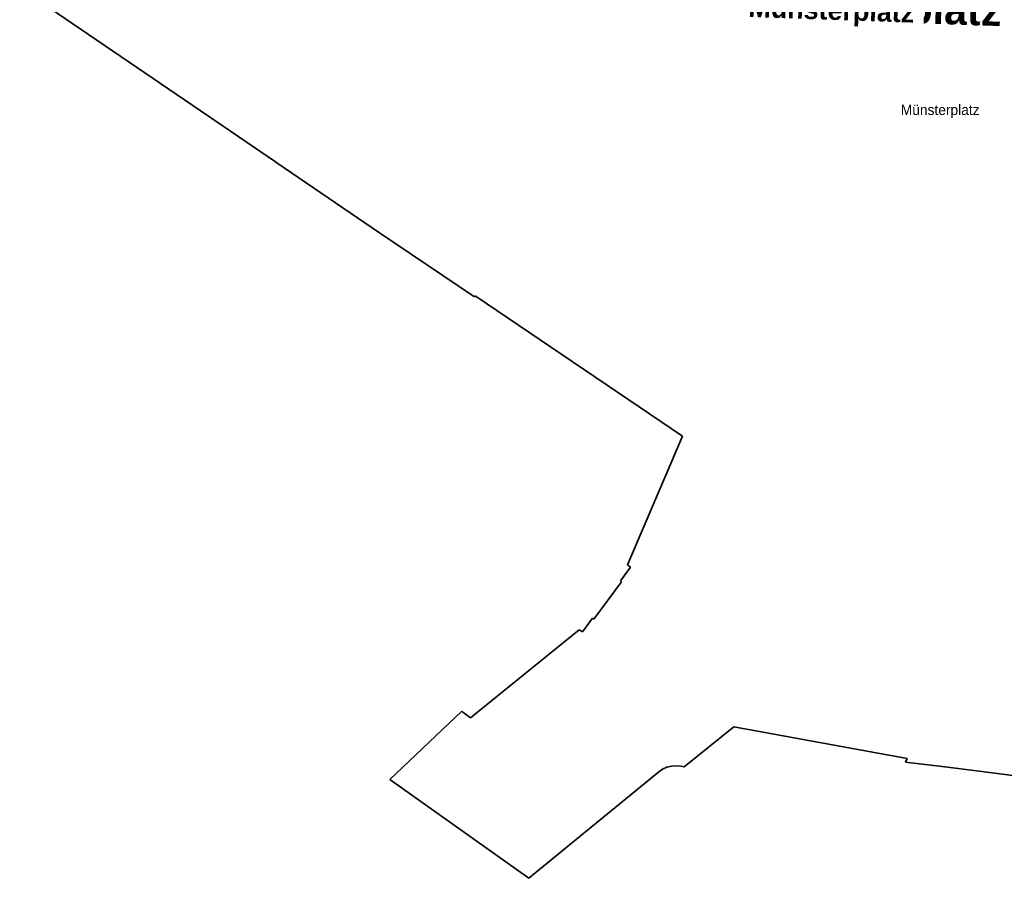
# Model space of a CAD drawing. Header units: millimetres. Extents: x 32365810 to 32368499, y 5620272 to 5622478.
# Tile 9 of 249: x 32366323 to 32366389, y 5620566 to 5620624. Entities that reach past the tile are written whole.
import ezdxf

# ---------------------------------------------------------------- set-up
doc = ezdxf.new("R2010")
doc.units = ezdxf.units.MM
doc.linetypes.add('1600.2028', pattern=[0])
doc.layers.add('_K_Flurstücke_Grenzpunkte', color=251, linetype='CONTINUOUS', lineweight=50)
doc.layers.add('_K_Lagebezeichnungen', color=251, linetype='CONTINUOUS')
doc.layers.add('Flurstücke_Grenzpunkte', color=11, linetype='CONTINUOUS', transparency=0.75)
doc.layers.add('Lagebezeichnungen', color=12, linetype='CONTINUOUS', transparency=0.75)
doc.styles.add('Name - Bauwerk_ Industrie_ Nutzung - F 14', font='arialbd.ttf')
doc.styles.add('Straßename', font='arial.ttf', dxfattribs={"width": 0.95})

# ---------------------------------------------------------------- blocks, each defined once
blk = doc.blocks.new('O997')
at = {"layer": 'Flurstücke_Grenzpunkte', "color": 7, "linetype": '1600.2028', "lineweight": 35}
for p, q in [((32365823.068, 5621983.601), (32365835.812, 5621974.92)), ((32365835.812, 5621974.92), (32365840.274, 5621971.881)), ((32365840.274, 5621971.881), (32365840.44, 5621971.768)), ((32365840.44, 5621971.768), (32365847.376, 5621967.043)), ((32365847.376, 5621967.043), (32365853.783, 5621962.727)), ((32365853.783, 5621962.727), (32365853.822, 5621962.785)), ((32365853.822, 5621962.785), (32365867.838, 5621953.308)), ((32365867.838, 5621953.308), (32365864.132, 5621944.619)), ((32365864.329, 5621944.471), (32365863.639, 5621943.539)), ((32365864.132, 5621944.619), (32365864.329, 5621944.471)), ((32365863.72, 5621943.479), (32365861.846, 5621940.959)), ((32365863.639, 5621943.539), (32365863.72, 5621943.479)), ((32365861.768, 5621941.02), (32365861.08, 5621940.094)), ((32365861.846, 5621940.959), (32365861.768, 5621941.02)), ((32365860.868, 5621940.237), (32365853.526, 5621934.291)), ((32365861.08, 5621940.094), (32365860.868, 5621940.237)), ((32365852.927, 5621934.735), (32365848.06, 5621930.131)), ((32365853.007, 5621934.676), (32365852.927, 5621934.735)), ((32365853.526, 5621934.291), (32365853.007, 5621934.676)), ((32365867.942, 5621930.977), (32365871.311, 5621933.678)), ((32365871.311, 5621933.678), (32365883.022, 5621931.552)), ((32365883.022, 5621931.552), (32365882.89, 5621931.307)), ((32365866.234, 5621930.635), (32365866.497, 5621930.822)), ((32365866.497, 5621930.822), (32365866.79, 5621930.956)), ((32365866.79, 5621930.956), (32365867.102, 5621931.035)), ((32365867.102, 5621931.035), (32365867.424, 5621931.055)), ((32365867.424, 5621931.055), (32365867.744, 5621931.015)), ((32365867.744, 5621931.015), (32365867.942, 5621930.977)), ((32365882.89, 5621931.307), (32365885.372, 5621930.995)), ((32365885.372, 5621930.995), (32365887.886, 5621930.678)), ((32365857.463, 5621923.455), (32365866.234, 5621930.635)), ((32365887.886, 5621930.678), (32365890.323, 5621930.371)), ((32365848.06, 5621930.131), (32365857.463, 5621923.455))]:
    blk.add_line(p, q, dxfattribs=at)

msp = doc.modelspace()

# ---------------------------------------------------------------- linework, layer by layer
at = {"layer": '_K_Flurstücke_Grenzpunkte', "linetype": '1600.2028', "lineweight": 35}
for p, q in [((32366322.893, 5620625.855), (32366335.637, 5620617.174)), ((32366335.637, 5620617.174), (32366340.099, 5620614.135)), ((32366340.099, 5620614.135), (32366340.265, 5620614.022)), ((32366340.265, 5620614.022), (32366347.201, 5620609.297)), ((32366347.201, 5620609.297), (32366353.608, 5620604.981)), ((32366353.608, 5620604.981), (32366353.647, 5620605.039)), ((32366353.647, 5620605.039), (32366367.663, 5620595.562)), ((32366367.663, 5620595.562), (32366363.957, 5620586.873)), ((32366363.957, 5620586.873), (32366364.154, 5620586.725)), ((32366364.154, 5620586.725), (32366363.464, 5620585.793)), ((32366363.545, 5620585.733), (32366361.671, 5620583.213)), ((32366363.464, 5620585.793), (32366363.545, 5620585.733)), ((32366361.593, 5620583.274), (32366360.905, 5620582.348)), ((32366361.671, 5620583.213), (32366361.593, 5620583.274)), ((32366360.693, 5620582.491), (32366353.351, 5620576.545)), ((32366360.905, 5620582.348), (32366360.693, 5620582.491)), ((32366352.752, 5620576.989), (32366347.885, 5620572.385)), ((32366352.832, 5620576.93), (32366352.752, 5620576.989)), ((32366353.351, 5620576.545), (32366352.832, 5620576.93)), ((32366367.767, 5620573.231), (32366371.136, 5620575.932)), ((32366371.136, 5620575.932), (32366382.847, 5620573.806)), ((32366382.847, 5620573.806), (32366382.715, 5620573.561)), ((32366382.715, 5620573.561), (32366385.197, 5620573.249)), ((32366357.288, 5620565.709), (32366366.059, 5620572.889)), ((32366366.059, 5620572.889), (32366366.322, 5620573.076)), ((32366366.322, 5620573.076), (32366366.615, 5620573.21)), ((32366366.615, 5620573.21), (32366366.927, 5620573.289)), ((32366366.927, 5620573.289), (32366367.249, 5620573.309)), ((32366367.249, 5620573.309), (32366367.569, 5620573.269)), ((32366367.569, 5620573.269), (32366367.767, 5620573.231)), ((32366385.197, 5620573.249), (32366387.711, 5620572.932)), ((32366387.711, 5620572.932), (32366390.148, 5620572.625)), ((32366347.885, 5620572.385), (32366357.288, 5620565.709))]:
    msp.add_line(p, q, dxfattribs=at)

# ---------------------------------------------------------------- texts
at = {"layer": '_K_Lagebezeichnungen', "style": 'Name - Bauwerk_ Industrie_ Nutzung - F 14'}
msp.add_text('Münsterplatz', height=2, rotation=358.04285, dxfattribs=at).set_placement((32366371.971, 5620623.837))
at = {"layer": 'Lagebezeichnungen', "color": 7, "lineweight": 18, "insert": (32366385.067, 5620617.035), "char_height": 0.7, "attachment_point": 8, "line_spacing_factor": 0.69, "style": 'Straßename', "bg_fill": 2}
msp.add_mtext('Münsterplatz', dxfattribs=at)

# ---------------------------------------------------------------- next in the draw order: texts
at = {"layer": 'Lagebezeichnungen', "color": 7, "lineweight": 18, "insert": (32366372.087, 5620623.476), "char_height": 1.3, "attachment_point": 7, "rotation": 358.04291, "line_spacing_factor": 0.69, "style": 'Name - Bauwerk_ Industrie_ Nutzung - F 14', "bg_fill": 2}
msp.add_mtext('Münsterplatz', dxfattribs=at)

# ---------------------------------------------------------------- next in the draw order: block references
at = {"layer": 'Flurstücke_Grenzpunkte', "color": 7, "true_color": 0xffffff}
msp.add_blockref('O997', (499.825, -1357.746), dxfattribs=at)

doc.saveas('drawing.dxf')
